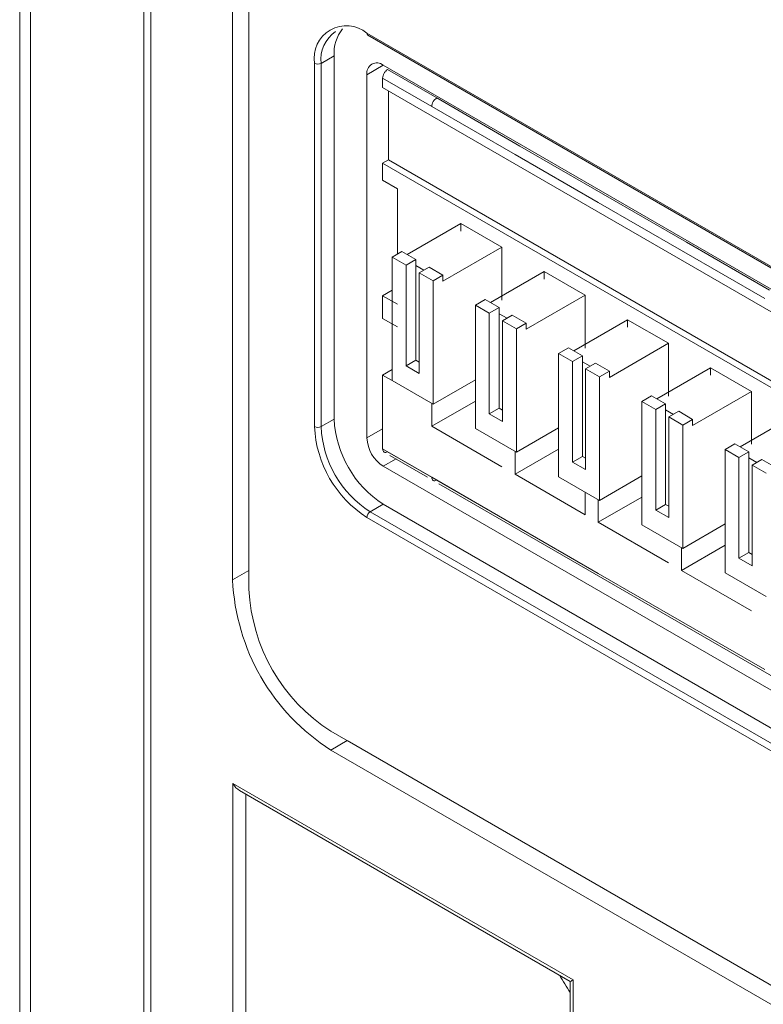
# Model space of a CAD drawing. Header units: millimetres. Extents: x -420 to 420, y -297 to 297.
# Tile 154 of 202: x 185 to 201, y 80 to 101. Entities that reach past the tile are written whole.
import ezdxf

# ---------------------------------------------------------------- set-up
doc = ezdxf.new("R2010")
doc.units = ezdxf.units.MM
doc.header["$MEASUREMENT"] = 0
doc.layers.add('layer 1', color=7, linetype='Continuous')

msp = doc.modelspace()

# ---------------------------------------------------------------- linework, layer by layer
at = {"layer": 'layer 1', "lineweight": 9}
for points in [[(184.5898, 196.8971), (184.5898, 196.8971), (184.5898, 62.4045), (184.5898, 62.4045)], [(184.8238, 196.6441), (184.8238, 196.6441), (184.8238, 61.9153), (184.8238, 61.9153)], [(187.2702, 192.1524), (187.2702, 192.1524), (187.2702, 57.4204), (187.2702, 57.4204)], [(187.4166, 191.9482), (187.4166, 191.9482), (187.4166, 57.2164), (187.4166, 57.2164)], [(189.1845, 88.8582), (189.1845, 88.8582), (189.1845, 128.747), (189.1845, 128.747)], [(189.5381, 88.654), (189.5381, 88.654), (189.5381, 128.5428), (189.5381, 128.5428)], [(191.5593, 100.7494), (191.4267, 100.5858), (191.3613, 100.3776), (191.3765, 100.1676)], [(191.4045, 100.691), (191.1833, 100.536), (191.0641, 100.2728), (191.0937, 100.0042)], [(192.0837, 100.6576), (192.0819, 100.6398), (192.0899, 100.6222), (192.1045, 100.6118)], [(192.0837, 100.6576), (192.0837, 100.6576), (229.561, 79.0224), (229.561, 79.0224)], [(192.1045, 100.6118), (192.1045, 100.6118), (229.5818, 78.9766), (229.5818, 78.9766)], [(191.3765, 100.1676), (191.3765, 100.1676), (191.0937, 100.0042), (191.0937, 100.0042)], [(191.3765, 100.1676), (191.3765, 100.1676), (191.3765, 92.3287), (191.3765, 92.3287)], [(190.9523, 92.1653), (190.9523, 92.1653), (190.9523, 100.0042), (190.9523, 100.0042)], [(190.9523, 100.0042), (190.9967, 99.9812), (191.0495, 99.9812), (191.0937, 100.0042)], [(191.0937, 100.0042), (191.0937, 100.0042), (191.0937, 92.1653), (191.0937, 92.1653)], [(192.4373, 99.9634), (192.4373, 99.9634), (192.0837, 99.7594), (192.0837, 99.7594)], [(192.4373, 99.9636), (192.4373, 99.9636), (216.6208, 86.0027), (216.6208, 86.0027)], [(193.5899, 99.2574), (193.5899, 99.2574), (192.5293, 99.8696), (192.5293, 99.8696)], [(192.0837, 91.9205), (192.0837, 91.9205), (192.0837, 99.7594), (192.0837, 99.7594)], [(192.4231, 99.4818), (192.4231, 99.4818), (192.4231, 99.6858), (192.4231, 99.6858)], [(193.4837, 99.0736), (193.4837, 99.0736), (192.4231, 99.6858), (192.4231, 99.6858)], [(192.4231, 99.4818), (192.4231, 99.4818), (216.833, 85.3903), (216.833, 85.3903)], [(192.5503, 99.4082), (192.5503, 99.4082), (192.5503, 97.9222), (192.5503, 97.9222)], [(195.386, 98.2204), (195.386, 98.2204), (193.5899, 99.2574), (193.5899, 99.2574)], [(195.28, 98.0368), (195.28, 98.0368), (193.4837, 99.0736), (193.4837, 99.0736)], [(197.182, 97.1836), (197.182, 97.1836), (195.386, 98.2204), (195.386, 98.2204)], [(197.076, 96.9998), (197.076, 96.9998), (195.28, 98.0368), (195.28, 98.0368)], [(192.5503, 97.9222), (192.5503, 97.9222), (192.4231, 97.8486), (192.4231, 97.8486)], [(192.4231, 97.8486), (192.4231, 97.8486), (192.4231, 97.4812), (192.4231, 97.4812)], [(216.833, 83.7571), (216.833, 83.7571), (192.4231, 97.8486), (192.4231, 97.8486)], [(192.5503, 97.9222), (192.5503, 97.9222), (216.9602, 83.8307), (216.9602, 83.8307)], [(192.4231, 97.4812), (192.4231, 97.4812), (192.7413, 97.2976), (192.7413, 97.2976)], [(192.7413, 95.8851), (192.7413, 95.8851), (192.7413, 97.2976), (192.7413, 97.2976)], [(198.978, 96.1467), (198.978, 96.1467), (197.182, 97.1836), (197.182, 97.1836)], [(198.872, 95.9629), (198.872, 95.9629), (197.076, 96.9998), (197.076, 96.9998)], [(194.1132, 96.5463), (194.1132, 96.5463), (192.9535, 95.8769), (192.9535, 95.8769)], [(194.997, 96.0361), (194.997, 96.0361), (194.1132, 96.5463), (194.1132, 96.5463)], [(194.1132, 96.5463), (194.1132, 96.5463), (194.1132, 96.3831), (194.1132, 96.3831)], [(200.7743, 95.1099), (200.7743, 95.1099), (198.978, 96.1467), (198.978, 96.1467)], [(192.6281, 95.8197), (192.6281, 95.8197), (192.8403, 95.9423), (192.8403, 95.9423)], [(193.1409, 95.7687), (193.1409, 95.7687), (192.8403, 95.9423), (192.8403, 95.9423)], [(193.7241, 95.3013), (193.7241, 95.3013), (194.997, 96.0361), (194.997, 96.0361)], [(194.997, 96.0361), (194.997, 96.0361), (194.997, 94.8963), (194.997, 94.8963)], [(200.6681, 94.9261), (200.6681, 94.9261), (198.872, 95.9629), (198.872, 95.9629)], [(192.9287, 95.6463), (192.9287, 95.6463), (192.6281, 95.8197), (192.6281, 95.8197)], [(192.6281, 95.8197), (192.6281, 95.8197), (192.6281, 93.1579), (192.6281, 93.1579)], [(192.9287, 95.6463), (192.9287, 95.6463), (193.1409, 95.7687), (193.1409, 95.7687)], [(192.9287, 93.4743), (192.9287, 93.4743), (192.9287, 95.6463), (192.9287, 95.6463)], [(193.1409, 95.6381), (193.1409, 95.6381), (193.1409, 95.7687), (193.1409, 95.7687)], [(193.3105, 95.5401), (193.3105, 95.5401), (193.1409, 95.6381), (193.1409, 95.6381)], [(193.1409, 95.6381), (193.1409, 95.6381), (193.1409, 93.5967), (193.1409, 93.5967)], [(193.2115, 95.4829), (193.2115, 95.4829), (193.4237, 95.6055), (193.4237, 95.6055)], [(193.2115, 95.4829), (193.2115, 95.4829), (193.2115, 93.3109), (193.2115, 93.3109)], [(193.2115, 95.4829), (193.2115, 95.4829), (193.5121, 95.3095), (193.5121, 95.3095)], [(193.7241, 95.4319), (193.7241, 95.4319), (193.4237, 95.6055), (193.4237, 95.6055)], [(193.5121, 95.3095), (193.5121, 95.3095), (193.7241, 95.4319), (193.7241, 95.4319)], [(193.7241, 95.4319), (193.7241, 95.4319), (193.7241, 95.3013), (193.7241, 95.3013)], [(195.9092, 95.5095), (195.9092, 95.5095), (194.7496, 94.8401), (194.7496, 94.8401)], [(196.7932, 94.9993), (196.7932, 94.9993), (195.9092, 95.5095), (195.9092, 95.5095)], [(195.9092, 95.5095), (195.9092, 95.5095), (195.9092, 95.3461), (195.9092, 95.3461)], [(193.5121, 92.6475), (193.5121, 92.6475), (193.5121, 95.3095), (193.5121, 95.3095)], [(192.6281, 95.1091), (192.6281, 95.1091), (192.4231, 94.9907), (192.4231, 94.9907)], [(192.4231, 94.9907), (192.4231, 94.9907), (192.4231, 94.5007), (192.4231, 94.5007)], [(192.7413, 94.8069), (192.7413, 94.8069), (192.4231, 94.9907), (192.4231, 94.9907)], [(195.5204, 94.2645), (195.5204, 94.2645), (196.7932, 94.9993), (196.7932, 94.9993)], [(196.7932, 94.9993), (196.7932, 94.9993), (196.7932, 93.8595), (196.7932, 93.8595)], [(194.4244, 94.7829), (194.4244, 94.7829), (194.6364, 94.9053), (194.6364, 94.9053)], [(194.7248, 94.6095), (194.7248, 94.6095), (194.4244, 94.7829), (194.4244, 94.7829)], [(194.4244, 94.7829), (194.4244, 94.7829), (194.4244, 92.1209), (194.4244, 92.1209)], [(194.937, 94.7319), (194.937, 94.7319), (194.6364, 94.9053), (194.6364, 94.9053)], [(194.7248, 94.6095), (194.7248, 94.6095), (194.937, 94.7319), (194.937, 94.7319)], [(194.7248, 92.4375), (194.7248, 92.4375), (194.7248, 94.6095), (194.7248, 94.6095)], [(194.937, 94.6013), (194.937, 94.6013), (194.937, 94.7319), (194.937, 94.7319)], [(195.1066, 94.5033), (195.1066, 94.5033), (194.937, 94.6013), (194.937, 94.6013)], [(194.937, 94.6013), (194.937, 94.6013), (194.937, 92.5599), (194.937, 92.5599)], [(195.0076, 94.4461), (195.0076, 94.4461), (195.2198, 94.5685), (195.2198, 94.5685)], [(195.5204, 94.3951), (195.5204, 94.3951), (195.2198, 94.5685), (195.2198, 94.5685)], [(192.4231, 94.5007), (192.4231, 94.5007), (192.7413, 94.3171), (192.7413, 94.3171)], [(195.0076, 94.4461), (195.0076, 94.4461), (195.0076, 92.2741), (195.0076, 92.2741)], [(195.0076, 94.4461), (195.0076, 94.4461), (195.3082, 94.2727), (195.3082, 94.2727)], [(195.3082, 94.2727), (195.3082, 94.2727), (195.5204, 94.3951), (195.5204, 94.3951)], [(195.5204, 94.3951), (195.5204, 94.3951), (195.5204, 94.2645), (195.5204, 94.2645)], [(197.7052, 94.4727), (197.7052, 94.4727), (196.5456, 93.8033), (196.5456, 93.8033)], [(198.5892, 93.9623), (198.5892, 93.9623), (197.7052, 94.4727), (197.7052, 94.4727)], [(197.7052, 94.4727), (197.7052, 94.4727), (197.7052, 94.3093), (197.7052, 94.3093)], [(195.3082, 91.6107), (195.3082, 91.6107), (195.3082, 94.2727), (195.3082, 94.2727)], [(197.3164, 93.2277), (197.3164, 93.2277), (198.5892, 93.9623), (198.5892, 93.9623)], [(198.5892, 93.9623), (198.5892, 93.9623), (198.5892, 92.8225), (198.5892, 92.8225)], [(196.2204, 93.7461), (196.2204, 93.7461), (196.4326, 93.8685), (196.4326, 93.8685)], [(196.5208, 93.5725), (196.5208, 93.5725), (196.2204, 93.7461), (196.2204, 93.7461)], [(196.2204, 93.7461), (196.2204, 93.7461), (196.2204, 91.084), (196.2204, 91.084)], [(196.733, 93.6951), (196.733, 93.6951), (196.4326, 93.8685), (196.4326, 93.8685)], [(193.1409, 93.5967), (193.1409, 93.5967), (192.9287, 93.4743), (192.9287, 93.4743)], [(193.2115, 93.5559), (193.2115, 93.5559), (193.1409, 93.5967), (193.1409, 93.5967)], [(196.5208, 93.5725), (196.5208, 93.5725), (196.733, 93.6951), (196.733, 93.6951)], [(196.5208, 91.4004), (196.5208, 91.4004), (196.5208, 93.5725), (196.5208, 93.5725)], [(196.733, 93.5643), (196.733, 93.5643), (196.733, 93.6951), (196.733, 93.6951)], [(196.9028, 93.4665), (196.9028, 93.4665), (196.733, 93.5643), (196.733, 93.5643)], [(196.733, 93.5643), (196.733, 93.5643), (196.733, 91.5231), (196.733, 91.5231)], [(196.8038, 93.4093), (196.8038, 93.4093), (197.0158, 93.5317), (197.0158, 93.5317)], [(197.3164, 93.3583), (197.3164, 93.3583), (197.0158, 93.5317), (197.0158, 93.5317)], [(192.4231, 93.2759), (192.4231, 93.2759), (192.6281, 93.3943), (192.6281, 93.3943)], [(193.2115, 93.3109), (193.2115, 93.3109), (192.9287, 93.4743), (192.9287, 93.4743)], [(196.8038, 93.4093), (196.8038, 93.4093), (196.8038, 91.2372), (196.8038, 91.2372)], [(196.8038, 93.4093), (196.8038, 93.4093), (197.1042, 93.2359), (197.1042, 93.2359)], [(197.1042, 93.2359), (197.1042, 93.2359), (197.3164, 93.3583), (197.3164, 93.3583)], [(197.3164, 93.3583), (197.3164, 93.3583), (197.3164, 93.2277), (197.3164, 93.2277)], [(199.5015, 93.4359), (199.5015, 93.4359), (198.3418, 92.7663), (198.3418, 92.7663)], [(200.3853, 92.9255), (200.3853, 92.9255), (199.5015, 93.4359), (199.5015, 93.4359)], [(199.5015, 93.4359), (199.5015, 93.4359), (199.5015, 93.2725), (199.5015, 93.2725)], [(192.4231, 93.2759), (192.4231, 93.2759), (192.4231, 91.6837), (192.4231, 91.6837)], [(192.4231, 93.2759), (192.4231, 93.2759), (192.7413, 93.0923), (192.7413, 93.0923)], [(192.6281, 93.1579), (192.6281, 93.1579), (193.5121, 92.6475), (193.5121, 92.6475)], [(194.4244, 93.1741), (194.4244, 93.1741), (193.5121, 92.6475), (193.5121, 92.6475)], [(197.1042, 90.5738), (197.1042, 90.5738), (197.1042, 93.2359), (197.1042, 93.2359)], [(199.1124, 92.1907), (199.1124, 92.1907), (200.3853, 92.9255), (200.3853, 92.9255)], [(200.3853, 92.9255), (200.3853, 92.9255), (200.3853, 91.7857), (200.3853, 91.7857)], [(194.4244, 92.7167), (194.4244, 92.7167), (193.4837, 92.1737), (193.4837, 92.1737)], [(193.4837, 92.1737), (193.4837, 92.1737), (193.4837, 92.6639), (193.4837, 92.6639)], [(198.0164, 92.7093), (198.0164, 92.7093), (198.2286, 92.8317), (198.2286, 92.8317)], [(198.317, 92.5357), (198.317, 92.5357), (198.0164, 92.7093), (198.0164, 92.7093)], [(198.0164, 92.7093), (198.0164, 92.7093), (198.0164, 90.0472), (198.0164, 90.0472)], [(198.529, 92.6583), (198.529, 92.6583), (198.2286, 92.8317), (198.2286, 92.8317)], [(198.317, 92.5357), (198.317, 92.5357), (198.529, 92.6583), (198.529, 92.6583)], [(198.529, 92.5275), (198.529, 92.5275), (198.529, 92.6583), (198.529, 92.6583)], [(194.937, 92.5599), (194.937, 92.5599), (194.7248, 92.4375), (194.7248, 92.4375)], [(195.0076, 92.2741), (195.0076, 92.2741), (194.7248, 92.4375), (194.7248, 92.4375)], [(195.0076, 92.5191), (195.0076, 92.5191), (194.937, 92.5599), (194.937, 92.5599)], [(198.317, 90.3636), (198.317, 90.3636), (198.317, 92.5357), (198.317, 92.5357)], [(198.6988, 92.4295), (198.6988, 92.4295), (198.529, 92.5275), (198.529, 92.5275)], [(198.529, 92.5275), (198.529, 92.5275), (198.529, 90.4862), (198.529, 90.4862)], [(198.5998, 92.3725), (198.5998, 92.3725), (198.812, 92.4949), (198.812, 92.4949)], [(199.1124, 92.3215), (199.1124, 92.3215), (198.812, 92.4949), (198.812, 92.4949)], [(191.3765, 92.3287), (191.3765, 92.3287), (191.0937, 92.1653), (191.0937, 92.1653)], [(191.3765, 92.3287), (191.4107, 91.5803), (191.8061, 90.895), (192.4373, 90.4914)], [(198.5998, 92.3725), (198.5998, 92.3725), (198.5998, 90.2004), (198.5998, 90.2004)], [(198.5998, 92.3725), (198.5998, 92.3725), (198.9004, 92.1989), (198.9004, 92.1989)], [(198.9004, 92.1989), (198.9004, 92.1989), (199.1124, 92.3215), (199.1124, 92.3215)], [(199.1124, 92.3215), (199.1124, 92.3215), (199.1124, 92.1907), (199.1124, 92.1907)], [(201.2975, 92.3989), (201.2975, 92.3989), (200.1379, 91.7295), (200.1379, 91.7295)], [(190.9523, 92.1653), (190.9887, 91.367), (191.4105, 90.6362), (192.0837, 90.2056)], [(190.9523, 92.1653), (190.9967, 92.1423), (191.0495, 92.1423), (191.0937, 92.1653)], [(191.0937, 92.1653), (191.1279, 91.417), (191.5233, 90.7318), (192.1545, 90.3282)], [(192.0837, 91.9205), (192.0837, 91.9205), (192.4231, 92.1163), (192.4231, 92.1163)], [(194.997, 91.3), (194.997, 91.3), (193.4837, 92.1737), (193.4837, 92.1737)], [(194.4244, 92.1209), (194.4244, 92.1209), (195.3082, 91.6107), (195.3082, 91.6107)], [(196.2204, 92.1373), (196.2204, 92.1373), (195.3082, 91.6107), (195.3082, 91.6107)], [(198.9004, 89.537), (198.9004, 89.537), (198.9004, 92.1989), (198.9004, 92.1989)], [(192.0837, 91.9205), (192.0951, 91.6711), (192.2269, 91.4427), (192.4373, 91.308)], [(199.8125, 91.6723), (199.8125, 91.6723), (200.0247, 91.7949), (200.0247, 91.7949)], [(200.3253, 91.6213), (200.3253, 91.6213), (200.0247, 91.7949), (200.0247, 91.7949)], [(192.4231, 91.6837), (192.4231, 91.6837), (193.4837, 91.0712), (193.4837, 91.0712)], [(192.5293, 91.6225), (192.5293, 91.6225), (193.5899, 91.01), (193.5899, 91.01)], [(196.2204, 91.6797), (196.2204, 91.6797), (195.28, 91.1368), (195.28, 91.1368)], [(195.28, 91.1368), (195.28, 91.1368), (195.28, 91.6271), (195.28, 91.6271)], [(200.1131, 91.4989), (200.1131, 91.4989), (199.8125, 91.6723), (199.8125, 91.6723)], [(199.8125, 91.6723), (199.8125, 91.6723), (199.8125, 89.0104), (199.8125, 89.0104)], [(200.1131, 91.4989), (200.1131, 91.4989), (200.3253, 91.6213), (200.3253, 91.6213)], [(200.3253, 91.4907), (200.3253, 91.4907), (200.3253, 91.6213), (200.3253, 91.6213)], [(192.7117, 91.4665), (192.7117, 91.4665), (192.4373, 91.308), (192.4373, 91.308)], [(192.5779, 91.5437), (192.5779, 91.5437), (193.3911, 91.0742), (193.3911, 91.0742)], [(196.733, 91.5231), (196.733, 91.5231), (196.5208, 91.4004), (196.5208, 91.4004)], [(196.8038, 91.2372), (196.8038, 91.2372), (196.5208, 91.4004), (196.5208, 91.4004)], [(196.8038, 91.4823), (196.8038, 91.4823), (196.733, 91.5231), (196.733, 91.5231)], [(200.1131, 89.3268), (200.1131, 89.3268), (200.1131, 91.4989), (200.1131, 91.4989)], [(200.4949, 91.3926), (200.4949, 91.3926), (200.3253, 91.4907), (200.3253, 91.4907)], [(200.3253, 91.4907), (200.3253, 91.4907), (200.3253, 89.4492), (200.3253, 89.4492)], [(200.3959, 91.3356), (200.3959, 91.3356), (200.6081, 91.4581), (200.6081, 91.4581)], [(200.9085, 91.2844), (200.9085, 91.2844), (200.6081, 91.4581), (200.6081, 91.4581)], [(216.6208, 77.3472), (216.6208, 77.3472), (192.4373, 91.308), (192.4373, 91.308)], [(200.3959, 91.3356), (200.3959, 91.3356), (200.3959, 89.1636), (200.3959, 89.1636)], [(200.3959, 91.3356), (200.3959, 91.3356), (200.6965, 91.162), (200.6965, 91.162)], [(193.4837, 91.0712), (193.4837, 91.0712), (195.28, 90.0344), (195.28, 90.0344)], [(193.5899, 91.01), (193.5899, 91.01), (195.386, 89.9732), (195.386, 89.9732)], [(196.7932, 90.2632), (196.7932, 90.2632), (195.28, 91.1368), (195.28, 91.1368)], [(196.2204, 91.084), (196.2204, 91.084), (197.1042, 90.5738), (197.1042, 90.5738)], [(198.0164, 91.1004), (198.0164, 91.1004), (197.1042, 90.5738), (197.1042, 90.5738)], [(193.6387, 90.9312), (193.6387, 90.9312), (216.7404, 77.595), (216.7404, 77.595)], [(196.7932, 90.7534), (196.7932, 90.7534), (196.7932, 90.2632), (196.7932, 90.2632)], [(198.0164, 90.6428), (198.0164, 90.6428), (197.076, 90.1), (197.076, 90.1)], [(197.076, 90.1), (197.076, 90.1), (197.076, 90.5902), (197.076, 90.5902)], [(192.1545, 90.3282), (192.1123, 90.3012), (192.0859, 90.2556), (192.0837, 90.2056)], [(192.4373, 90.4914), (192.4373, 90.4914), (192.1545, 90.3282), (192.1545, 90.3282)], [(192.1545, 90.3282), (192.1545, 90.3282), (229.6318, 68.693), (229.6318, 68.693)], [(192.4373, 90.4914), (192.4373, 90.4914), (229.9146, 68.8562), (229.9146, 68.8562)], [(198.529, 90.4862), (198.529, 90.4862), (198.317, 90.3636), (198.317, 90.3636)], [(198.5998, 90.2004), (198.5998, 90.2004), (198.317, 90.3636), (198.317, 90.3636)], [(198.5998, 90.4452), (198.5998, 90.4452), (198.529, 90.4862), (198.529, 90.4862)], [(229.561, 68.5704), (229.561, 68.5704), (192.0837, 90.2056), (192.0837, 90.2056)], [(198.5892, 89.2264), (198.5892, 89.2264), (197.076, 90.1), (197.076, 90.1)], [(195.28, 90.0344), (195.28, 90.0344), (197.076, 88.9976), (197.076, 88.9976)], [(198.0164, 90.0472), (198.0164, 90.0472), (198.9004, 89.537), (198.9004, 89.537)], [(199.8125, 90.0636), (199.8125, 90.0636), (198.9004, 89.537), (198.9004, 89.537)], [(199.8125, 89.606), (199.8125, 89.606), (198.872, 89.063), (198.872, 89.063)], [(198.872, 89.063), (198.872, 89.063), (198.872, 89.5532), (198.872, 89.5532)], [(200.3253, 89.4492), (200.3253, 89.4492), (200.1131, 89.3268), (200.1131, 89.3268)], [(200.3959, 89.1636), (200.3959, 89.1636), (200.1131, 89.3268), (200.1131, 89.3268)], [(200.3959, 89.4084), (200.3959, 89.4084), (200.3253, 89.4492), (200.3253, 89.4492)], [(189.5381, 89.0622), (189.5381, 89.0622), (189.1845, 88.8582), (189.1845, 88.8582)], [(200.3853, 88.1896), (200.3853, 88.1896), (198.872, 89.063), (198.872, 89.063)], [(189.1845, 88.8582), (189.2527, 87.3614), (190.0437, 85.9911), (191.3059, 85.1837)], [(197.076, 88.9976), (197.076, 88.9976), (198.872, 87.9608), (198.872, 87.9608)], [(199.8125, 89.0104), (199.8125, 89.0104), (200.6965, 88.5002), (200.6965, 88.5002)], [(189.5381, 88.654), (189.5949, 87.4068), (190.2541, 86.265), (191.3059, 85.5921)], [(198.872, 87.9608), (198.872, 87.9608), (200.6681, 86.924), (200.6681, 86.924)], [(191.3059, 85.5921), (191.3059, 85.5921), (230.1974, 63.1405), (230.1974, 63.1405)], [(191.6595, 85.3879), (191.6595, 85.3879), (191.3059, 85.1837), (191.3059, 85.1837)], [(191.6595, 85.3879), (191.6595, 85.3879), (230.551, 62.9363), (230.551, 62.9363)], [(191.3059, 85.1837), (191.3059, 85.1837), (230.1974, 62.7321), (230.1974, 62.7321)], [(189.1917, 84.4605), (189.1917, 84.4605), (196.5314, 80.2234), (196.5314, 80.2234)], [(189.1917, 64.6969), (189.1917, 64.6969), (189.1917, 84.4605), (189.1917, 84.4605)], [(189.1917, 84.4605), (189.2293, 84.3955), (189.2801, 84.3419), (189.3333, 84.3113)], [(189.1917, 84.4605), (189.1917, 84.4605), (189.1917, 84.4605), (189.1917, 84.4605)], [(189.1917, 84.4605), (189.2293, 84.3955), (189.2801, 84.3419), (189.3333, 84.3113)], [(189.1917, 84.4605), (189.2293, 84.3955), (189.2801, 84.3419), (189.3333, 84.3113)], [(189.1917, 84.4605), (189.2293, 84.3955), (189.2801, 84.3419), (189.3333, 84.3113)], [(189.1917, 84.4605), (189.2293, 84.3955), (189.2801, 84.3419), (189.3333, 84.3113)], [(189.1917, 84.4605), (189.2293, 84.3955), (189.2801, 84.3419), (189.3333, 84.3113)], [(189.1917, 84.4605), (189.2293, 84.3955), (189.2801, 84.3419), (189.3333, 84.3113)], [(189.1917, 84.4605), (189.2293, 84.3955), (189.2801, 84.3419), (189.3333, 84.3113)], [(189.1917, 84.4605), (189.2293, 84.3955), (189.2801, 84.3419), (189.3333, 84.3113)], [(189.1917, 84.4605), (189.2293, 84.3955), (189.2801, 84.3419), (189.3333, 84.3113)], [(189.1917, 84.4605), (189.2293, 84.3955), (189.2801, 84.3419), (189.3333, 84.3113)], [(189.1917, 84.4605), (189.2293, 84.3955), (189.2801, 84.3419), (189.3333, 84.3113)], [(189.1917, 84.4605), (189.2293, 84.3955), (189.2801, 84.3419), (189.3333, 84.3113)], [(189.1917, 84.4605), (189.2293, 84.3955), (189.2801, 84.3419), (189.3333, 84.3113)], [(189.1917, 84.4605), (189.2293, 84.3955), (189.2801, 84.3419), (189.3333, 84.3113)], [(189.1917, 84.4605), (189.2293, 84.3955), (189.2801, 84.3419), (189.3333, 84.3113)], [(189.1917, 84.4605), (189.2293, 84.3955), (189.2801, 84.3419), (189.3333, 84.3113)], [(189.1917, 84.4605), (189.2293, 84.3955), (189.2801, 84.3419), (189.3333, 84.3113)], [(189.1917, 84.4605), (189.2293, 84.3955), (189.2801, 84.3419), (189.3333, 84.3113)], [(189.1917, 84.4605), (189.2293, 84.3955), (189.2801, 84.3419), (189.3333, 84.3111)], [(189.1917, 84.4605), (189.2293, 84.3955), (189.2801, 84.3419), (189.3333, 84.3111)], [(189.3333, 84.3113), (189.3333, 84.3113), (196.4728, 80.1896), (196.4728, 80.1896)], [(189.3333, 84.3113), (189.3333, 84.3113), (189.3333, 84.3111), (189.3333, 84.3111)], [(189.4671, 84.2341), (189.4671, 84.2341), (189.4671, 64.6929), (189.4671, 64.6929)], [(196.4728, 79.952), (196.397, 80.0786), (196.319, 80.203), (196.2386, 80.3248)], [(196.2386, 80.3248), (196.2386, 80.3248), (196.2386, 80.3248), (196.2386, 80.3248)], [(196.4728, 79.952), (196.397, 80.0786), (196.319, 80.203), (196.2386, 80.3248)], [(196.4728, 79.952), (196.397, 80.0786), (196.319, 80.203), (196.2386, 80.3248)], [(196.4728, 79.952), (196.397, 80.0786), (196.319, 80.203), (196.2386, 80.3248)], [(196.4728, 79.952), (196.397, 80.0786), (196.319, 80.203), (196.2386, 80.3248)], [(196.4728, 79.952), (196.397, 80.0786), (196.319, 80.203), (196.2386, 80.3248)], [(196.4728, 79.952), (196.397, 80.0786), (196.319, 80.203), (196.2386, 80.3248)], [(196.4728, 79.952), (196.397, 80.0786), (196.319, 80.203), (196.2386, 80.3248)], [(196.4728, 79.9518), (196.397, 80.0786), (196.319, 80.203), (196.2386, 80.3248)], [(196.4728, 79.9518), (196.397, 80.0786), (196.319, 80.203), (196.2386, 80.3248)], [(196.4728, 79.9518), (196.397, 80.0786), (196.319, 80.203), (196.2386, 80.3248)], [(196.4728, 79.9518), (196.397, 80.0786), (196.319, 80.203), (196.2386, 80.3248)], [(196.4728, 79.9518), (196.397, 80.0786), (196.319, 80.203), (196.2386, 80.3248)], [(196.4728, 79.9518), (196.397, 80.0786), (196.319, 80.203), (196.2386, 80.3248)], [(196.4728, 79.9518), (196.397, 80.0786), (196.319, 80.203), (196.2386, 80.3248)], [(196.4728, 79.9518), (196.397, 80.0786), (196.319, 80.203), (196.2386, 80.3248)], [(196.4728, 79.9518), (196.397, 80.0786), (196.319, 80.203), (196.2386, 80.3248)], [(196.4728, 79.9518), (196.397, 80.0786), (196.319, 80.203), (196.2386, 80.3248)], [(196.4728, 79.9518), (196.397, 80.0786), (196.319, 80.203), (196.2386, 80.3248)], [(196.4728, 79.9518), (196.397, 80.0786), (196.319, 80.2028), (196.2386, 80.3248)], [(196.4728, 79.9518), (196.397, 80.0786), (196.319, 80.2028), (196.2386, 80.3248)], [(196.5314, 80.2234), (196.4938, 80.2018), (196.4728, 80.1896), (196.4728, 80.1896)], [(196.5314, 80.2234), (196.4938, 80.2018), (196.4728, 80.1896), (196.4728, 80.1896)], [(196.5314, 80.2234), (196.4938, 80.2018), (196.4728, 80.1896), (196.4728, 80.1896)], [(196.5314, 80.2234), (196.4938, 80.2018), (196.4728, 80.1896), (196.4728, 80.1896)], [(196.5314, 80.2234), (196.4938, 80.2018), (196.4728, 80.1896), (196.4728, 80.1896)], [(196.5314, 80.2234), (196.4938, 80.2018), (196.4728, 80.1896), (196.4728, 80.1896)], [(196.5314, 80.2234), (196.4938, 80.2018), (196.4728, 80.1896), (196.4728, 80.1896)], [(196.5314, 80.2234), (196.4938, 80.2018), (196.4728, 80.1896), (196.4728, 80.1896)], [(196.5314, 80.2234), (196.4938, 80.2018), (196.4728, 80.1896), (196.4728, 80.1896)], [(196.5314, 80.2234), (196.4938, 80.2018), (196.4728, 80.1896), (196.4728, 80.1896)], [(196.5314, 80.2234), (196.4938, 80.2018), (196.4728, 80.1896), (196.4728, 80.1896)], [(196.5314, 80.2234), (196.4938, 80.2018), (196.4728, 80.1896), (196.4728, 80.1896)], [(196.5314, 80.2234), (196.4938, 80.2018), (196.4728, 80.1896), (196.4728, 80.1896)], [(196.5314, 80.2234), (196.4938, 80.2018), (196.4728, 80.1896), (196.4728, 80.1896)], [(196.5314, 80.2234), (196.4938, 80.2018), (196.4728, 80.1896), (196.4728, 80.1896)], [(196.5314, 80.2234), (196.4938, 80.2018), (196.4728, 80.1896), (196.4728, 80.1896)], [(196.5314, 80.2234), (196.4938, 80.2018), (196.4728, 80.1896), (196.4728, 80.1896)], [(196.5314, 80.2234), (196.4938, 80.2018), (196.4728, 80.1896), (196.4728, 80.1896)], [(196.5314, 80.2234), (196.4938, 80.2018), (196.4728, 80.1896), (196.4728, 80.1896)], [(196.5314, 80.2234), (196.4938, 80.2018), (196.4728, 80.1896), (196.4728, 80.1896)], [(196.5314, 80.2234), (196.4938, 80.2018), (196.4728, 80.1896), (196.4728, 80.1896)], [(196.4728, 80.1896), (196.4728, 80.1896), (196.4728, 73.6065), (196.4728, 73.6065)], [(196.4728, 80.1896), (196.4728, 80.1896), (196.4728, 80.1896), (196.4728, 80.1896)], [(196.5314, 80.2234), (196.5314, 80.2234), (196.5314, 73.5249), (196.5314, 73.5249)], [(196.5314, 80.2234), (196.5314, 80.2234), (196.5314, 80.2234), (196.5314, 80.2234)], [(196.4728, 79.952), (196.4728, 79.952), (196.4728, 79.9518), (196.4728, 79.9518)]]:
    msp.add_open_spline(points, degree=3, dxfattribs=at)
for points, knots in [([(192.0837, 100.6576), (191.8589, 100.841), (191.5439, 100.8664), (191.2927, 100.7212), (191.2927, 100.7212), (191.0413, 100.5762), (190.9059, 100.2908), (190.9523, 100.0042)], [0, 0, 0, 0, 0.3333333, 0.3333333, 0.3333333, 0.3333333, 1, 1, 1, 1]), ([(192.4373, 99.9636), (192.3669, 100.0208), (192.2685, 100.0288), (192.1901, 99.9834), (192.1901, 99.9834), (192.1115, 99.938), (192.0691, 99.8488), (192.0837, 99.7594)], [0, 0, 0, 0, 0.3333333, 0.3333333, 0.3333333, 0.3333333, 1, 1, 1, 1]), ([(192.5293, 99.8696), (192.5153, 99.8598), (192.5011, 99.85), (192.4883, 99.8368), (192.4883, 99.8368), (192.4757, 99.8238), (192.4641, 99.8076), (192.4543, 99.7904), (192.4543, 99.7904), (192.4443, 99.7732), (192.4359, 99.755), (192.4311, 99.7374), (192.4311, 99.7374), (192.4261, 99.7198), (192.4247, 99.7028), (192.4231, 99.6858)], [0, 0, 0, 0, 0.2, 0.2, 0.2, 0.2, 0.4, 0.4, 0.4, 0.4, 0.6, 0.6, 0.6, 0.6, 1, 1, 1, 1]), ([(193.5899, 99.2572), (193.5761, 99.2472), (193.5621, 99.2372), (193.5493, 99.2242), (193.5493, 99.2242), (193.5365, 99.2112), (193.5247, 99.1952), (193.5149, 99.178), (193.5149, 99.178), (193.5051, 99.161), (193.4969, 99.1428), (193.4921, 99.1252), (193.4921, 99.1252), (193.4873, 99.1076), (193.4855, 99.0906), (193.4839, 99.0736)], [0, 0, 0, 0, 0.2, 0.2, 0.2, 0.2, 0.4, 0.4, 0.4, 0.4, 0.6, 0.6, 0.6, 0.6, 1, 1, 1, 1]), ([(192.4231, 91.6837), (192.4245, 91.6683), (192.4261, 91.6529), (192.4311, 91.6409), (192.4311, 91.6409), (192.4359, 91.6293), (192.4443, 91.6207), (192.4543, 91.6151), (192.4543, 91.6151), (192.4643, 91.6093), (192.4759, 91.6065), (192.4885, 91.6081), (192.4885, 91.6081), (192.5013, 91.6099), (192.5153, 91.6161), (192.5293, 91.6225)], [0, 0, 0, 0, 0.2, 0.2, 0.2, 0.2, 0.4, 0.4, 0.4, 0.4, 0.6, 0.6, 0.6, 0.6, 1, 1, 1, 1]), ([(193.4839, 91.0714), (193.4855, 91.0562), (193.4873, 91.0412), (193.4921, 91.0292), (193.4921, 91.0292), (193.4969, 91.0174), (193.5051, 91.0084), (193.5149, 91.0026), (193.5149, 91.0026), (193.5247, 90.997), (193.5365, 90.9944), (193.5493, 90.9962), (193.5493, 90.9962), (193.5621, 90.998), (193.5761, 91.004), (193.5899, 91.0102)], [0, 0, 0, 0, 0.2, 0.2, 0.2, 0.2, 0.4, 0.4, 0.4, 0.4, 0.6, 0.6, 0.6, 0.6, 1, 1, 1, 1])]:
    msp.add_open_spline(points, degree=3, knots=knots, dxfattribs=at)

doc.saveas('drawing.dxf')
